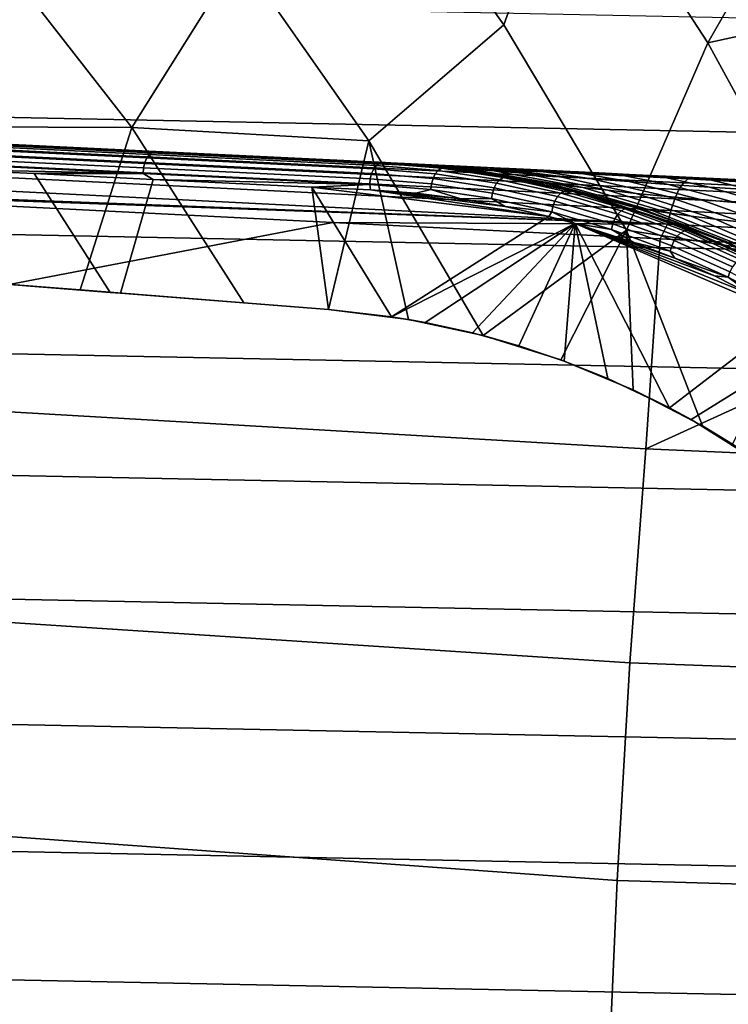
# Model space of a CAD drawing. Header units: metres. Extents: x -25 to 132, y -25 to 47.
# Tile 78 of 153: x 15.06 to 20.35, y 4.89 to 12.25. Entities that reach past the tile are written whole.
import ezdxf

# ---------------------------------------------------------------- set-up
doc = ezdxf.new("R2010")
doc.units = ezdxf.units.M
doc.layers.add('solid_12_061_031_XXX', color=7, linetype='CONTINUOUS')

msp = doc.modelspace()

# ---------------------------------------------------------------- linework, layer by layer
at = {"layer": 'solid_12_061_031_XXX'}
for points in [[(18.050762, 15.096455, 115.090927), (17.638199, 13.662029, 116.600075), (18.674587, 12.207246, 116.600075), (19.184122, 13.627265, 115.090927)], [(15.62394, 14.021055, 118.02565), (14.946753, 12.654489, 119.361473), (15.89513, 11.440556, 119.361473), (16.69879, 12.721947, 118.02565)], [(20.827322, 13.17038, 113.5177), (20.280111, 13.998333, 113.5177), (19.184122, 13.627265, 115.090927), (20.1982, 12.073344, 115.090927)], [(17.665913, 11.340767, 118.02565), (18.674587, 12.207246, 116.600075), (17.638199, 13.662029, 116.600075), (16.69879, 12.721947, 118.02565)], [(19.184122, 13.627265, 115.090927), (18.674587, 12.207246, 116.600075), (19.591278, 10.674217, 116.600075), (20.1982, 12.073344, 115.090927)], [(21.271862, 12.646235, 113.330261), (20.827322, 13.17038, 113.5177), (20.1982, 12.073344, 115.090927), (21.34075, 12.321064, 113.5177)], [(-20.70981, 13.090213), (21.220131, 12.245651), (21.696072, 11.38114), (-21.220196, 12.245538)], [(17.665913, 11.340767, 118.02565), (16.69879, 12.721947, 118.02565), (15.89513, 11.440556, 119.361473)], [(14.007456, 11.448546, 120.601761), (15.89513, 11.440556, 119.361473), (14.946753, 12.654489, 119.361473)], [(21.819561, 11.451767, 113.5177), (21.34075, 12.321064, 113.5177), (20.1982, 12.073344, 115.090927), (21.086689, 10.444352, 115.090927)], [(-21.220196, 12.245538), (21.696072, 11.38114), (22.13681, 10.498169), (-21.696133, 11.381026)], [(18.674587, 12.207246, 116.600075), (17.665913, 11.340767, 118.02565), (18.519226, 9.886939, 118.025177), (19.591278, 10.674217, 116.600075)], [(21.086689, 10.444352, 115.090927), (20.1982, 12.073344, 115.090927), (19.591278, 10.674217, 116.600075)], [(20.050133, 11.05826, 136.768539), (11.454574, 11.473003, 134.370209), (11.420639, 11.444043, 134.485992), (20.01586, 11.027851, 136.887115)], [(11.447337, 11.483676, 134.238663), (20.07362, 11.067928, 136.643082), (13.73631, 11.373358, 134.881027)], [(11.454574, 11.473003, 134.370209), (20.050133, 11.05826, 136.768539), (20.07362, 11.067928, 136.643082), (11.447337, 11.483676, 134.238663)], [(19.982517, 10.977059, 136.998764), (11.387573, 11.395608, 134.595352), (11.356283, 11.329022, 134.695282), (19.951063, 10.907344, 137.100296)], [(20.01586, 11.027851, 136.887115), (11.420639, 11.444043, 134.485992), (11.387573, 11.395608, 134.595352), (19.982517, 10.977059, 136.998764)], [(12.412416, 11.437462, 122.594711), (13.73631, 11.373358, 134.881027), (19.655128, 11.088098, 136.527328), (14.280677, 11.347458, 121.631119)], [(14.007456, 11.448546, 120.601761), (14.859682, 10.278256, 120.618019), (15.50694, 10.227458, 120.209999), (15.89513, 11.440556, 119.361473)], [(15.89513, 11.440556, 119.361473), (15.50694, 10.227458, 120.209999), (16.731993, 10.131315, 119.37442)], [(15.89513, 11.440556, 119.361473), (16.731993, 10.131315, 119.37442), (17.363832, 10.081729, 118.912636), (17.665913, 11.340767, 118.02565)], [(-21.696133, 11.381026), (22.13681, 10.498169), (22.541651, 9.59812), (-22.136864, 10.498055)], [(19.951063, 10.907344, 137.100296), (11.356283, 11.329022, 134.695282), (11.327624, 11.24611, 134.783035), (19.922401, 10.820706, 137.188797)], [(13.73631, 11.373358, 134.881027), (20.07362, 11.067928, 136.643082), (19.655128, 11.088098, 136.527328)], [(16.006119, 11.213887, 120.436485), (14.222707, 11.2998, 121.533722), (14.239796, 11.326291, 121.561737), (16.025269, 11.240279, 120.463226)], [(16.025269, 11.240279, 120.463226), (14.239796, 11.326291, 121.561737), (14.259503, 11.342613, 121.595261), (16.047443, 11.256483, 120.495239)], [(14.259503, 11.342613, 121.595261), (14.280677, 11.347458, 121.631119), (16.071236, 11.261201, 120.529434), (16.047443, 11.256483, 120.495239)], [(14.280677, 11.347458, 121.631119), (19.655128, 11.088098, 136.527328), (17.93257, 11.171367, 126.116432), (16.071236, 11.261201, 120.529434)], [(17.665913, 11.340767, 118.02565), (17.363832, 10.081729, 118.912636), (17.961861, 10.007255, 118.453545)], [(17.665913, 11.340767, 118.02565), (17.961861, 10.007255, 118.453545), (18.519226, 9.886939, 118.025177)], [(15.982588, 11.139524, 120.406639), (14.201476, 11.225326, 121.502464), (14.209588, 11.265234, 121.513428), (15.991506, 11.179393, 120.417107)], [(15.991506, 11.179393, 120.417107), (14.209588, 11.265234, 121.513428), (14.222707, 11.2998, 121.533722), (16.006119, 11.213887, 120.436485)], [(17.722458, 11.157914, 119.232521), (16.025269, 11.240279, 120.463226), (16.047443, 11.256483, 120.495239), (17.746811, 11.174256, 119.262596)], [(17.746811, 11.174256, 119.262596), (16.047443, 11.256483, 120.495239), (16.071236, 11.261201, 120.529434), (17.773432, 11.179206, 119.29628)], [(16.071236, 11.261201, 120.529434), (17.790684, 11.178316, 121.618881), (17.773432, 11.179206, 119.29628)], [(16.071236, 11.261201, 120.529434), (17.795828, 11.178055, 122.151543), (17.790684, 11.178316, 121.618881)], [(16.071236, 11.261201, 120.529434), (17.830439, 11.176315, 125.007637), (17.795828, 11.178055, 122.151543)], [(16.071236, 11.261201, 120.529434), (17.859396, 11.174907, 125.554832), (17.830439, 11.176315, 125.007637)], [(16.071236, 11.261201, 120.529434), (17.93257, 11.171367, 126.116432), (17.859396, 11.174907, 125.554832)], [(19.922401, 10.820706, 137.188797), (11.327624, 11.24611, 134.783035), (11.302382, 11.149139, 134.856232), (19.897356, 10.719636, 137.261703)], [(15.980068, 11.097431, 120.405907), (14.199014, 11.18323, 121.501694), (14.201476, 11.225326, 121.502464), (15.982588, 11.139524, 120.406639)], [(15.980068, 11.097431, 120.405907), (14.511171, 11.127385, 121.334274), (14.199014, 11.18323, 121.501694)], [(17.676159, 11.05732, 119.179619), (15.982588, 11.139524, 120.406639), (15.991506, 11.179393, 120.417107), (17.68569, 11.097059, 119.189339)], [(17.68569, 11.097059, 119.189339), (15.991506, 11.179393, 120.417107), (16.006119, 11.213887, 120.436485), (17.701538, 11.131491, 119.207451)], [(17.701538, 11.131491, 119.207451), (16.006119, 11.213887, 120.436485), (16.025269, 11.240279, 120.463226), (17.722458, 11.157914, 119.232521)], [(18.184082, 11.120057, 118.870903), (17.722458, 11.157914, 119.232521), (17.746811, 11.174256, 119.262596), (18.209112, 11.136343, 118.900444)], [(18.209112, 11.136343, 118.900444), (17.746811, 11.174256, 119.262596), (17.773432, 11.179206, 119.29628), (18.235188, 11.141306, 118.933006)], [(18.118391, 11.153966, 119.031731), (17.773432, 11.179206, 119.29628), (17.790684, 11.178316, 121.618881), (18.525526, 11.103889, 121.61219)], [(18.235188, 11.141306, 118.933006), (17.773432, 11.179206, 119.29628), (18.118391, 11.153966, 119.031731)], [(18.241798, 11.144316, 125.001816), (17.790684, 11.178316, 121.618881), (17.795828, 11.178055, 122.151543)], [(18.241798, 11.144316, 125.001816), (18.577414, 11.099992, 124.997047), (18.525526, 11.103889, 121.61219), (17.790684, 11.178316, 121.618881)], [(18.241798, 11.144316, 125.001816), (17.795828, 11.178055, 122.151543), (17.830439, 11.176315, 125.007637)], [(18.301565, 11.139529, 125.54174), (18.241798, 11.144316, 125.001816), (17.830439, 11.176315, 125.007637), (17.859396, 11.174907, 125.554832)], [(18.425684, 11.12986, 126.069702), (18.301565, 11.139529, 125.54174), (17.859396, 11.174907, 125.554832), (17.93257, 11.171367, 126.116432)], [(19.897356, 10.719636, 137.261703), (11.302382, 11.149139, 134.856232), (11.259645, 11.041913, 134.906723)], [(15.731241, 10.209817, 120.971199), (14.071575, 10.340075, 121.93972), (14.511171, 11.127385, 121.334274), (15.165503, 11.096064, 120.941574)], [(15.980068, 11.097431, 120.405907), (15.165503, 11.096064, 120.941574), (14.511171, 11.127385, 121.334274)], [(17.673689, 11.015389, 119.179047), (15.980068, 11.097431, 120.405907), (15.982588, 11.139524, 120.406639), (17.676159, 11.05732, 119.179619)], [(18.144777, 11.05941, 118.829704), (17.68569, 11.097059, 119.189339), (17.701538, 11.131491, 119.207451), (18.162062, 11.093724, 118.846687)], [(18.162062, 11.093724, 118.846687), (17.701538, 11.131491, 119.207451), (17.722458, 11.157914, 119.232521), (18.184082, 11.120057, 118.870903)], [(19.655128, 11.088098, 136.527328), (18.052408, 11.165577, 126.690376), (17.93257, 11.171367, 126.116432)], [(18.601452, 11.116047, 126.579399), (18.425684, 11.12986, 126.069702), (17.93257, 11.171367, 126.116432), (18.052408, 11.165577, 126.690376)], [(19.655128, 11.088098, 136.527328), (18.130537, 11.161805, 126.981178), (18.052408, 11.165577, 126.690376)], [(18.816805, 11.098958, 127.06826), (18.601452, 11.116047, 126.579399), (18.052408, 11.165577, 126.690376), (18.130537, 11.161805, 126.981178)], [(18.118391, 11.153966, 119.031731), (18.525526, 11.103889, 121.61219), (19.251066, 10.95174, 121.605438), (18.460951, 11.111691, 118.769279)], [(18.235188, 11.141306, 118.933006), (18.118391, 11.153966, 119.031731), (18.460951, 11.111691, 118.769279)], [(19.655128, 11.088098, 136.527328), (18.221167, 11.157431, 127.274063), (18.130537, 11.161805, 126.981178)], [(18.816805, 11.098958, 127.06826), (18.130537, 11.161805, 126.981178), (18.221167, 11.157431, 127.274063)], [(18.62043, 11.024799, 118.487831), (18.162062, 11.093724, 118.846687), (18.184082, 11.120057, 118.870903), (18.643549, 11.050967, 118.511192)], [(18.643549, 11.050967, 118.511192), (18.184082, 11.120057, 118.870903), (18.209112, 11.136343, 118.900444), (18.669252, 11.067152, 118.540207)], [(18.669252, 11.067152, 118.540207), (18.209112, 11.136343, 118.900444), (18.235188, 11.141306, 118.933006), (18.695524, 11.072085, 118.572617)], [(19.655128, 11.088098, 136.527328), (18.298754, 11.153686, 127.498566), (18.221167, 11.157431, 127.274063)], [(19.061577, 11.079498, 127.536285), (18.816805, 11.098958, 127.06826), (18.221167, 11.157431, 127.274063), (18.298754, 11.153686, 127.498566)], [(18.695524, 11.072085, 118.572617), (18.235188, 11.141306, 118.933006), (18.460951, 11.111691, 118.769279)], [(18.301565, 11.139529, 125.54174), (18.577414, 11.099992, 124.997047), (18.241798, 11.144316, 125.001816)], [(19.655128, 11.088098, 136.527328), (18.324507, 11.152443, 127.568794), (18.298754, 11.153686, 127.498566)], [(19.061577, 11.079498, 127.536285), (18.298754, 11.153686, 127.498566), (18.324507, 11.152443, 127.568794), (18.584263, 11.139338, 127.980347)], [(19.002834, 11.024087, 125.479454), (18.949419, 11.031325, 124.99176), (18.577414, 11.099992, 124.997047), (18.301565, 11.139529, 125.54174)], [(18.425684, 11.12986, 126.069702), (19.111204, 11.010724, 125.959618), (19.002834, 11.024087, 125.479454), (18.301565, 11.139529, 125.54174)], [(19.655128, 11.088098, 136.527328), (18.440992, 11.146822, 127.865135), (18.324507, 11.152443, 127.568794)], [(18.584263, 11.139338, 127.980347), (18.324507, 11.152443, 127.568794), (18.440992, 11.146822, 127.865135)], [(18.601452, 11.116047, 126.579399), (19.263895, 10.992733, 126.42733), (19.111204, 11.010724, 125.959618), (18.425684, 11.12986, 126.069702)], [(19.655128, 11.088098, 136.527328), (18.570889, 11.140555, 128.162857), (18.440992, 11.146822, 127.865135)], [(18.584263, 11.139338, 127.980347), (18.440992, 11.146822, 127.865135), (18.570889, 11.140555, 128.162857)], [(18.695524, 11.072085, 118.572617), (18.460951, 11.111691, 118.769279), (19.251066, 10.95174, 121.605438), (18.799957, 11.052678, 118.509666)], [(18.949419, 11.031325, 124.99176), (19.311913, 10.944076, 124.986588), (19.251066, 10.95174, 121.605438), (18.525526, 11.103889, 121.61219)], [(18.577414, 11.099992, 124.997047), (18.949419, 11.031325, 124.99176), (18.525526, 11.103889, 121.61219)], [(19.655128, 11.088098, 136.527328), (18.714458, 11.13363, 128.461731), (18.570889, 11.140555, 128.162857)], [(18.889574, 11.122989, 128.437515), (18.584263, 11.139338, 127.980347), (18.570889, 11.140555, 128.162857), (18.714458, 11.13363, 128.461731)], [(18.889574, 11.122989, 128.437515), (19.327959, 11.058576, 127.985046), (19.061577, 11.079498, 127.536285), (18.584263, 11.139338, 127.980347)], [(18.816805, 11.098958, 127.06826), (19.450884, 10.971644, 126.880569), (19.263895, 10.992733, 126.42733), (18.601452, 11.116047, 126.579399)], [(19.655128, 11.088098, 136.527328), (18.87215, 11.126023, 128.761383), (18.714458, 11.13363, 128.461731)], [(18.889574, 11.122989, 128.437515), (18.714458, 11.13363, 128.461731), (18.87215, 11.126023, 128.761383)], [(19.655128, 11.088098, 136.527328), (19.044228, 11.117723, 129.061584), (18.87215, 11.126023, 128.761383)], [(19.209352, 11.105174, 128.873581), (18.87215, 11.126023, 128.761383), (19.044228, 11.117723, 129.061584)], [(18.889574, 11.122989, 128.437515), (18.87215, 11.126023, 128.761383), (19.209352, 11.105174, 128.873581)], [(19.209352, 11.105174, 128.873581), (19.610416, 11.036998, 128.416718), (19.327959, 11.058576, 127.985046), (18.889574, 11.122989, 128.437515)], [(19.655128, 11.088098, 136.527328), (19.230999, 11.108716, 129.362061), (19.044228, 11.117723, 129.061584)], [(19.54003, 11.086408, 129.291321), (19.209352, 11.105174, 128.873581), (19.044228, 11.117723, 129.061584), (19.230999, 11.108716, 129.362061)], [(19.54003, 11.086408, 129.291321), (19.905306, 11.015437, 128.833572), (19.610416, 11.036998, 128.416718), (19.209352, 11.105174, 128.873581)], [(19.655128, 11.088098, 136.527328), (19.432943, 11.098977, 129.662369), (19.230999, 11.108716, 129.362061)], [(19.879431, 11.067129, 129.693161), (19.54003, 11.086408, 129.291321), (19.230999, 11.108716, 129.362061), (19.432943, 11.098977, 129.662369)], [(19.897356, 10.719636, 137.261703), (11.259645, 11.041913, 134.906723), (11.294806, 11.040132, 134.916641)], [(19.897356, 10.719636, 137.261703), (11.294806, 11.040132, 134.916641), (12.22877, 10.992846, 135.179886)], [(15.980068, 11.097431, 120.405907), (16.053583, 11.053302, 120.368294), (15.165503, 11.096064, 120.941574)], [(15.731241, 10.209817, 120.971199), (15.165503, 11.096064, 120.941574), (16.053583, 11.053302, 120.368294), (15.810694, 10.203582, 120.920921)], [(17.36334, 10.081729, 119.859085), (15.810694, 10.203582, 120.920921), (16.053583, 11.053302, 120.368294), (17.23892, 10.995951, 119.52494)], [(17.673689, 11.015389, 119.179047), (16.053583, 11.053302, 120.368294), (15.980068, 11.097431, 120.405907)], [(17.673689, 11.015389, 119.179047), (17.23892, 10.995951, 119.52494), (16.053583, 11.053302, 120.368294)], [(18.129364, 10.978018, 118.822075), (17.673689, 11.015389, 119.179047), (17.676159, 11.05732, 119.179619), (18.133587, 11.019806, 118.821281)], [(18.133587, 11.019806, 118.821281), (17.676159, 11.05732, 119.179619), (17.68569, 11.097059, 119.189339), (18.144777, 11.05941, 118.829704)], [(18.588854, 10.951347, 118.464851), (18.133587, 11.019806, 118.821281), (18.144777, 11.05941, 118.829704), (18.601709, 10.990702, 118.471977)], [(18.601709, 10.990702, 118.471977), (18.144777, 11.05941, 118.829704), (18.162062, 11.093724, 118.846687), (18.62043, 11.024799, 118.487831)], [(19.075403, 10.924541, 118.13205), (18.62043, 11.024799, 118.487831), (18.643549, 11.050967, 118.511192), (19.099621, 10.950467, 118.154549)], [(19.099621, 10.950467, 118.154549), (18.643549, 11.050967, 118.511192), (18.669252, 11.067152, 118.540207), (19.125994, 10.966505, 118.183037)], [(19.125994, 10.966505, 118.183037), (18.669252, 11.067152, 118.540207), (18.695524, 11.072085, 118.572617), (19.183657, 10.964722, 118.21608)], [(18.695524, 11.072085, 118.572617), (18.799957, 11.052678, 118.509666), (19.134153, 10.977358, 118.253906)], [(19.183657, 10.964722, 118.21608), (18.695524, 11.072085, 118.572617), (19.134153, 10.977358, 118.253906)], [(18.799957, 11.052678, 118.509666), (19.251066, 10.95174, 121.605438), (19.134153, 10.977358, 118.253906)], [(19.061577, 11.079498, 127.536285), (19.663805, 10.94886, 127.319321), (19.450884, 10.971644, 126.880569), (18.816805, 11.098958, 127.06826)], [(19.002834, 11.024087, 125.479454), (19.311913, 10.944076, 124.986588), (18.949419, 11.031325, 124.99176)], [(19.327959, 11.058576, 127.985046), (19.896296, 10.925611, 127.74472), (19.663805, 10.94886, 127.319321), (19.061577, 11.079498, 127.536285)], [(19.610416, 11.036998, 128.416718), (20.143917, 10.902874, 128.158356), (19.896296, 10.925611, 127.74472), (19.327959, 11.058576, 127.985046)], [(19.655128, 11.088098, 136.527328), (19.650343, 11.088493, 129.962296), (19.432943, 11.098977, 129.662369)], [(19.879431, 11.067129, 129.693161), (19.432943, 11.098977, 129.662369), (19.650343, 11.088493, 129.962296)], [(19.879431, 11.067129, 129.693161), (20.210421, 10.994398, 129.237595), (19.905306, 11.015437, 128.833572), (19.54003, 11.086408, 129.291321)], [(19.905306, 11.015437, 128.833572), (20.403826, 10.881366, 128.561829), (20.143917, 10.902874, 128.158356), (19.610416, 11.036998, 128.416718)], [(19.655128, 11.088098, 136.527328), (19.883589, 11.077246, 130.261505), (19.650343, 11.088493, 129.962296)], [(20.226358, 11.047682, 130.081131), (19.879431, 11.067129, 129.693161), (19.650343, 11.088493, 129.962296), (19.883589, 11.077246, 130.261505)], [(19.655128, 11.088098, 136.527328), (20.07362, 11.067928, 136.643082), (20.133293, 11.065206, 130.559692), (19.883589, 11.077246, 130.261505)], [(20.226358, 11.047682, 130.081131), (20.524557, 10.974229, 129.630432), (20.210421, 10.994398, 129.237595), (19.879431, 11.067129, 129.693161)], [(20.580238, 11.028321, 130.456818), (20.226358, 11.047682, 130.081131), (19.883589, 11.077246, 130.261505), (20.133293, 11.065206, 130.559692)], [(19.982517, 10.977059, 136.998764), (28.584827, 10.558472, 139.374832), (28.618546, 10.611424, 139.2612), (20.01586, 11.027851, 136.887115)], [(20.01586, 11.027851, 136.887115), (28.618546, 10.611424, 139.2612), (28.653263, 10.643171, 139.140198), (20.050133, 11.05826, 136.768539)], [(20.050133, 11.05826, 136.768539), (28.653263, 10.643171, 139.140198), (25.919558, 10.786181, 138.255295), (20.07362, 11.067928, 136.643082)], [(20.07362, 11.067928, 136.643082), (25.919558, 10.786181, 138.255295), (20.399855, 11.052353, 130.856689), (20.133293, 11.065206, 130.559692)], [(20.580238, 11.028321, 130.456818), (20.133293, 11.065206, 130.559692), (20.399855, 11.052353, 130.856689)], [(20.580238, 11.028321, 130.456818), (20.84717, 10.955145, 130.013351), (20.524557, 10.974229, 129.630432), (20.226358, 11.047682, 130.081131)], [(12.22877, 10.992846, 135.179886), (11.164952, 9.538075, 135.52652), (17.396021, 10.731915, 136.626968)], [(19.897356, 10.719636, 137.261703), (12.22877, 10.992846, 135.179886), (17.396021, 10.731915, 136.626968)], [(17.673689, 11.015389, 119.179047), (17.67841, 10.97487, 119.187561), (17.23892, 10.995951, 119.52494)], [(17.23892, 10.995951, 119.52494), (17.67841, 10.97487, 119.187561), (19.01033, 10.776547, 118.144966)], [(17.835697, 10.027514, 119.512085), (17.23892, 10.995951, 119.52494), (19.01033, 10.776547, 118.144966)], [(17.36334, 10.081729, 119.859085), (17.23892, 10.995951, 119.52494), (17.835697, 10.027514, 119.512085)], [(17.673689, 11.015389, 119.179047), (18.129364, 10.978018, 118.822075), (18.016333, 10.950063, 118.922836), (17.67841, 10.97487, 119.187561)], [(17.67841, 10.97487, 119.187561), (18.683331, 10.850594, 118.400642), (19.01033, 10.776547, 118.144966)], [(17.67841, 10.97487, 119.187561), (18.351603, 10.908568, 118.660271), (18.683331, 10.850594, 118.400642)], [(17.67841, 10.97487, 119.187561), (18.016333, 10.950063, 118.922836), (18.351603, 10.908568, 118.660271)], [(18.129364, 10.978018, 118.822075), (18.351603, 10.908568, 118.660271), (18.016333, 10.950063, 118.922836)], [(18.582872, 10.909824, 118.467033), (18.129364, 10.978018, 118.822075), (18.133587, 11.019806, 118.821281), (18.588854, 10.951347, 118.464851)], [(18.582872, 10.909824, 118.467033), (18.351603, 10.908568, 118.660271), (18.129364, 10.978018, 118.822075)], [(19.040712, 10.851776, 118.111504), (18.588854, 10.951347, 118.464851), (18.601709, 10.990702, 118.471977), (19.055241, 10.890761, 118.117317)], [(19.055241, 10.890761, 118.117317), (18.601709, 10.990702, 118.471977), (18.62043, 11.024799, 118.487831), (19.075403, 10.924541, 118.13205)], [(19.689066, 10.837382, 125.422752), (19.641777, 10.846565, 124.981865), (19.311913, 10.944076, 124.986588), (19.002834, 11.024087, 125.479454)], [(19.111204, 11.010724, 125.959618), (19.782459, 10.821661, 125.859985), (19.689066, 10.837382, 125.422752), (19.002834, 11.024087, 125.479454)], [(19.551104, 10.818298, 117.80217), (19.099621, 10.950467, 118.154549), (19.125994, 10.966505, 118.183037), (19.578138, 10.834143, 117.830147)], [(19.263895, 10.992733, 126.42733), (19.913277, 10.801462, 126.289894), (19.782459, 10.821661, 125.859985), (19.111204, 11.010724, 125.959618)], [(19.578138, 10.834143, 117.830147), (19.125994, 10.966505, 118.183037), (19.183657, 10.964722, 118.21608), (19.604774, 10.838983, 117.862267)], [(19.251066, 10.95174, 121.605438), (19.183657, 10.964722, 118.21608), (19.134153, 10.977358, 118.253906)], [(19.486544, 10.878878, 117.984634), (19.183657, 10.964722, 118.21608), (19.888258, 10.742259, 118.213966)], [(19.251066, 10.95174, 121.605438), (19.956448, 10.723707, 121.598839), (19.888258, 10.742259, 118.213966), (19.183657, 10.964722, 118.21608)], [(19.604774, 10.838983, 117.862267), (19.183657, 10.964722, 118.21608), (19.486544, 10.878878, 117.984634)], [(19.450884, 10.971644, 126.880569), (20.073408, 10.778788, 126.71093), (19.913277, 10.801462, 126.289894), (19.263895, 10.992733, 126.42733)], [(19.663805, 10.94886, 127.319321), (20.256168, 10.755382, 127.123077), (20.073408, 10.778788, 126.71093), (19.450884, 10.971644, 126.880569)], [(20.210421, 10.994398, 129.237595), (20.674362, 10.861558, 128.956528), (20.403826, 10.881366, 128.561829), (19.905306, 11.015437, 128.833572)], [(19.951063, 10.907344, 137.100296), (28.553116, 10.4859, 139.477692), (28.584827, 10.558472, 139.374832), (19.982517, 10.977059, 136.998764)], [(20.524557, 10.974229, 129.630432), (20.954702, 10.843716, 129.343491), (20.674362, 10.861558, 128.956528), (20.210421, 10.994398, 129.237595)], [(18.582872, 10.909824, 118.467033), (18.683331, 10.850594, 118.400642), (18.351603, 10.908568, 118.660271)], [(19.032961, 10.810643, 118.115067), (18.582872, 10.909824, 118.467033), (18.588854, 10.951347, 118.464851), (19.040712, 10.851776, 118.111504)], [(19.032961, 10.810643, 118.115067), (18.683331, 10.850594, 118.400642), (18.582872, 10.909824, 118.467033)], [(19.487963, 10.720847, 117.762436), (19.040712, 10.851776, 118.111504), (19.055241, 10.890761, 118.117317), (19.504175, 10.759339, 117.76693)], [(19.504175, 10.759339, 117.76693), (19.055241, 10.890761, 118.117317), (19.075403, 10.924541, 118.13205), (19.525785, 10.792695, 117.780533)], [(19.525785, 10.792695, 117.780533), (19.075403, 10.924541, 118.13205), (19.099621, 10.950467, 118.154549), (19.551104, 10.818298, 117.80217)], [(19.641777, 10.846565, 124.981865), (20.025482, 10.710361, 124.976364), (19.956448, 10.723707, 121.598839), (19.251066, 10.95174, 121.605438)], [(19.311913, 10.944076, 124.986588), (19.641777, 10.846565, 124.981865), (19.251066, 10.95174, 121.605438)], [(19.896296, 10.925611, 127.74472), (20.456543, 10.732665, 127.527092), (20.256168, 10.755382, 127.123077), (19.663805, 10.94886, 127.319321)], [(20.143917, 10.902874, 128.158356), (20.671114, 10.711686, 127.924042), (20.456543, 10.732665, 127.527092), (19.896296, 10.925611, 127.74472)], [(19.922401, 10.820706, 137.188797), (28.524363, 10.395882, 139.566711), (28.553116, 10.4859, 139.477692), (19.951063, 10.907344, 137.100296)], [(20.403826, 10.881366, 128.561829), (20.897768, 10.693142, 128.314941), (20.671114, 10.711686, 127.924042), (20.143917, 10.902874, 128.158356)], [(19.032961, 10.810643, 118.115067), (19.01033, 10.776547, 118.144966), (18.683331, 10.850594, 118.400642)], [(19.032961, 10.810643, 118.115067), (19.205921, 10.724048, 117.992188), (19.01033, 10.776547, 118.144966)], [(19.478422, 10.680238, 117.767387), (19.032961, 10.810643, 118.115067), (19.040712, 10.851776, 118.111504), (19.487963, 10.720847, 117.762436)], [(19.478422, 10.680238, 117.767387), (19.205921, 10.724048, 117.992188), (19.032961, 10.810643, 118.115067)], [(19.604774, 10.838983, 117.862267), (19.486544, 10.878878, 117.984634), (19.888258, 10.742259, 118.213966), (19.783115, 10.78022, 117.758507)], [(19.970266, 10.628856, 117.434715), (19.525785, 10.792695, 117.780533), (19.551104, 10.818298, 117.80217), (19.996685, 10.654054, 117.455498)], [(19.996685, 10.654054, 117.455498), (19.551104, 10.818298, 117.80217), (19.578138, 10.834143, 117.830147), (20.024376, 10.669655, 117.482964)], [(20.024376, 10.669655, 117.482964), (19.578138, 10.834143, 117.830147), (19.604774, 10.838983, 117.862267), (20.05117, 10.674437, 117.514961)], [(20.05117, 10.674437, 117.514961), (19.604774, 10.838983, 117.862267), (19.783115, 10.78022, 117.758507)], [(19.689066, 10.837382, 125.422752), (20.025482, 10.710361, 124.976364), (19.641777, 10.846565, 124.981865)], [(20.353065, 10.581371, 125.372238), (20.311615, 10.59197, 124.972244), (20.025482, 10.710361, 124.976364), (19.689066, 10.837382, 125.422752)], [(19.689066, 10.837382, 125.422752), (19.782459, 10.821661, 125.859985), (20.432413, 10.564653, 125.771851), (20.353065, 10.581371, 125.372238)], [(19.913277, 10.801462, 126.289894), (20.542786, 10.544238, 126.168518), (20.432413, 10.564653, 125.771851), (19.782459, 10.821661, 125.859985)], [(19.897356, 10.719636, 137.261703), (28.49943, 10.291115, 139.639206), (28.524363, 10.395882, 139.566711), (19.922401, 10.820706, 137.188797)], [(17.835697, 10.027514, 119.512085), (19.01033, 10.776547, 118.144966), (19.205921, 10.724048, 117.992188)], [(19.929279, 10.558174, 117.419075), (19.487963, 10.720847, 117.762436), (19.504175, 10.759339, 117.76693), (19.947195, 10.596038, 117.422249)], [(19.947195, 10.596038, 117.422249), (19.504175, 10.759339, 117.76693), (19.525785, 10.792695, 117.780533), (19.970266, 10.628856, 117.434715)], [(19.783115, 10.78022, 117.758507), (19.888258, 10.742259, 118.213966), (20.565811, 10.4466, 118.211235), (20.095644, 10.659895, 117.520767)], [(20.05117, 10.674437, 117.514961), (19.783115, 10.78022, 117.758507), (20.095644, 10.659895, 117.520767)], [(19.956448, 10.723707, 121.598839), (20.633755, 10.422347, 121.592468), (20.565811, 10.4466, 118.211235), (19.888258, 10.742259, 118.213966)], [(20.073408, 10.778788, 126.71093), (20.677849, 10.522409, 126.561127), (20.542786, 10.544238, 126.168518), (19.913277, 10.801462, 126.289894)], [(20.256168, 10.755382, 127.123077), (20.832453, 10.501087, 126.949623), (20.677849, 10.522409, 126.561127), (20.073408, 10.778788, 126.71093)], [(20.456543, 10.732665, 127.527092), (21.002823, 10.481755, 127.334465), (20.832453, 10.501087, 126.949623), (20.256168, 10.755382, 127.123077)], [(17.396021, 10.731915, 136.626968), (11.164952, 9.538075, 135.52652), (19.734591, 9.042076, 137.897537), (19.842491, 10.608727, 137.307449)], [(19.897356, 10.719636, 137.261703), (17.396021, 10.731915, 136.626968), (19.842491, 10.608727, 137.307449)], [(18.085705, 9.984751, 119.328407), (17.835697, 10.027514, 119.512085), (19.205921, 10.724048, 117.992188)], [(18.439362, 9.907162, 119.068733), (18.085705, 9.984751, 119.328407), (19.205921, 10.724048, 117.992188)], [(18.785944, 9.811038, 118.814461), (18.439362, 9.907162, 119.068733), (19.205921, 10.724048, 117.992188)], [(19.591278, 10.674217, 116.600075), (18.519226, 9.886939, 118.025177), (19.099682, 9.706294, 117.578972)], [(19.123962, 9.697248, 118.566811), (18.785944, 9.811038, 118.814461), (19.205921, 10.724048, 117.992188)], [(19.591278, 10.674217, 116.600075), (19.099682, 9.706294, 117.578972), (19.639467, 9.48323, 117.164726)], [(19.452023, 9.566828, 118.326965), (19.123962, 9.697248, 118.566811), (19.205921, 10.724048, 117.992188)], [(19.205921, 10.724048, 117.992188), (20.53306, 10.189967, 116.962074), (20.808096, 10.035775, 116.751106)], [(19.912973, 9.347734, 117.991371), (19.205921, 10.724048, 117.992188), (20.808096, 10.035775, 116.751106)], [(19.205921, 10.724048, 117.992188), (20.247046, 10.33324, 117.182671), (20.53306, 10.189967, 116.962074)], [(19.205921, 10.724048, 117.992188), (19.950699, 10.464565, 117.412224), (20.247046, 10.33324, 117.182671)], [(19.205921, 10.724048, 117.992188), (19.645098, 10.582809, 117.64978), (19.950699, 10.464565, 117.412224)], [(19.478422, 10.680238, 117.767387), (19.645098, 10.582809, 117.64978), (19.205921, 10.724048, 117.992188)], [(19.452023, 9.566828, 118.326965), (19.205921, 10.724048, 117.992188), (19.912973, 9.347734, 117.991371)], [(19.917925, 10.518234, 117.425446), (19.478422, 10.680238, 117.767387), (19.487963, 10.720847, 117.762436), (19.929279, 10.558174, 117.419075)], [(19.917925, 10.518234, 117.425446), (19.645098, 10.582809, 117.64978), (19.478422, 10.680238, 117.767387)], [(19.591278, 10.674217, 116.600075), (19.639467, 9.48323, 117.164726), (20.159424, 9.212263, 116.767456)], [(21.086689, 10.444352, 115.090927), (19.591278, 10.674217, 116.600075), (20.159424, 9.212263, 116.767456), (20.383718, 9.076407, 116.596832)], [(19.897356, 10.719636, 137.261703), (19.842491, 10.608727, 137.307449), (22.844368, 10.457773, 138.13916), (28.49943, 10.291115, 139.639206)], [(20.311615, 10.59197, 124.972244), (20.709909, 10.40154, 124.966499), (20.633755, 10.422347, 121.592468), (19.956448, 10.723707, 121.598839)], [(20.025482, 10.710361, 124.976364), (20.311615, 10.59197, 124.972244), (19.956448, 10.723707, 121.598839)], [(20.434963, 10.457215, 117.116135), (19.996685, 10.654054, 117.455498), (20.024376, 10.669655, 117.482964), (20.463303, 10.472527, 117.143097)], [(20.463303, 10.472527, 117.143097), (20.024376, 10.669655, 117.482964), (20.05117, 10.674437, 117.514961), (20.490238, 10.477245, 117.174988)], [(20.05117, 10.674437, 117.514961), (20.095644, 10.659895, 117.520767), (20.398844, 10.526241, 117.290863)], [(20.490238, 10.477245, 117.174988), (20.05117, 10.674437, 117.514961), (20.398844, 10.526241, 117.290863)], [(20.398844, 10.526241, 117.290863), (20.095644, 10.659895, 117.520767), (20.565811, 10.4466, 118.211235)], [(19.842491, 10.608727, 137.307449), (19.734591, 9.042076, 137.897537), (22.844368, 10.457773, 138.13916)], [(20.363256, 10.36327, 117.083046), (19.929279, 10.558174, 117.419075), (19.947195, 10.596038, 117.422249), (20.382898, 10.400357, 117.084885)], [(20.382898, 10.400357, 117.084885), (19.947195, 10.596038, 117.422249), (19.970266, 10.628856, 117.434715), (20.407444, 10.432513, 117.096207)], [(20.407444, 10.432513, 117.096207), (19.970266, 10.628856, 117.434715), (19.996685, 10.654054, 117.455498), (20.434963, 10.457215, 117.116135)], [(20.353065, 10.581371, 125.372238), (20.709909, 10.40154, 124.966499), (20.311615, 10.59197, 124.972244)], [(19.917925, 10.518234, 117.425446), (19.950699, 10.464565, 117.412224), (19.645098, 10.582809, 117.64978)], [(20.350056, 10.32416, 117.090843), (19.917925, 10.518234, 117.425446), (19.929279, 10.558174, 117.419075), (20.363256, 10.36327, 117.083046)], [(20.350056, 10.32416, 117.090843), (19.950699, 10.464565, 117.412224), (19.917925, 10.518234, 117.425446)], [(-22.136864, 10.498055), (22.541651, 9.59812), (22.909943, 8.682424), (-22.5417, 9.598001)], [(22.844368, 10.457773, 138.13916), (19.734591, 9.042076, 137.897537), (28.352051, 8.664985, 140.214264), (28.477024, 10.174807, 139.692429)], [(20.350056, 10.32416, 117.090843), (20.247046, 10.33324, 117.182671), (19.950699, 10.464565, 117.412224)], [(13.715604, 10.36805, 121.273376), (14.071575, 10.340075, 121.93972), (15.731241, 10.209817, 120.971199), (14.859682, 10.278256, 120.618019)], [(20.350056, 10.32416, 117.090843), (20.53306, 10.189967, 116.962074), (20.247046, 10.33324, 117.182671)], [(20.773273, 10.097413, 116.765457), (20.350056, 10.32416, 117.090843), (20.363256, 10.36327, 117.083046), (20.788361, 10.135512, 116.756203)], [(20.773273, 10.097413, 116.765457), (20.53306, 10.189967, 116.962074), (20.350056, 10.32416, 117.090843)], [(14.859682, 10.278256, 120.618019), (15.731241, 10.209817, 120.971199), (15.810694, 10.203582, 120.920921), (15.50694, 10.227458, 120.209999)], [(15.50694, 10.227458, 120.209999), (15.810694, 10.203582, 120.920921), (17.36334, 10.081729, 119.859085), (16.731993, 10.131315, 119.37442)], [(16.731993, 10.131315, 119.37442), (17.36334, 10.081729, 119.859085), (17.835697, 10.027514, 119.512085), (17.363832, 10.081729, 118.912636)], [(17.363832, 10.081729, 118.912636), (17.835697, 10.027514, 119.512085), (18.085705, 9.984751, 119.328407), (17.961861, 10.007255, 118.453545)], [(17.961861, 10.007255, 118.453545), (18.085705, 9.984751, 119.328407), (18.439362, 9.907162, 119.068733)], [(17.961861, 10.007255, 118.453545), (18.439362, 9.907162, 119.068733), (18.785944, 9.811038, 118.814461), (18.519226, 9.886939, 118.025177)], [(20.073652, 9.260762, 117.874893), (19.912973, 9.347734, 117.991371), (20.808096, 10.035775, 116.751106), (21.06469, 9.876225, 116.555603)], [(18.519226, 9.886939, 118.025177), (18.785944, 9.811038, 118.814461), (19.123962, 9.697248, 118.566811), (19.099682, 9.706294, 117.578972)], [(20.643179, 8.903036, 117.465179), (20.073652, 9.260762, 117.874893), (21.06469, 9.876225, 116.555603), (21.3232, 9.69881, 116.360252)], [(19.099682, 9.706294, 117.578972), (19.452023, 9.566828, 118.326965), (19.912973, 9.347734, 117.991371), (19.639467, 9.48323, 117.164726)], [(19.099682, 9.706294, 117.578972), (19.123962, 9.697248, 118.566811), (19.452023, 9.566828, 118.326965)], [(-22.5417, 9.598001), (22.909943, 8.682424), (23.241055, 7.752637), (-22.90999, 8.6823)], [(11.164952, 9.538075, 135.52652), (11.036252, 8.002184, 136.041367), (19.615767, 7.443896, 138.384827), (19.734591, 9.042076, 137.897537)], [(19.639467, 9.48323, 117.164726), (19.912973, 9.347734, 117.991371), (20.073652, 9.260762, 117.874893)], [(19.639467, 9.48323, 117.164726), (20.073652, 9.260762, 117.874893), (20.643179, 8.903036, 117.465179), (20.159424, 9.212263, 116.767456)], [(20.383718, 9.076407, 116.596832), (20.159424, 9.212263, 116.767456), (20.643179, 8.903036, 117.465179)], [(19.734591, 9.042076, 137.897537), (19.615767, 7.443896, 138.384827), (28.245926, 7.127742, 140.651291), (28.352051, 8.664985, 140.214264)], [(-22.90999, 8.6823), (23.241055, 7.752637), (23.534401, 6.810429), (-23.241096, 7.75251)], [(11.036252, 8.002184, 136.041367), (10.930304, 6.437152, 136.465195), (19.520662, 5.818537, 138.776947), (19.615767, 7.443896, 138.384827)], [(-23.241096, 7.75251), (23.534401, 6.810429), (23.789553, 5.857237), (-23.534437, 6.810306)], [(19.615767, 7.443896, 138.384827), (19.520662, 5.818537, 138.776947), (28.161058, 5.567864, 141.002716), (28.245926, 7.127742, 140.651291)], [(-23.534437, 6.810306), (23.789553, 5.857237), (24.006157, 4.894311), (-23.789581, 5.857118)], [(10.930304, 6.437152, 136.465195), (10.847475, 4.848658, 136.796509), (19.449606, 4.171854, 139.072693), (19.520662, 5.818537, 138.776947)], [(-23.789581, 5.857118), (24.006157, 4.894311), (24.183823, 3.923319), (-24.00618, 4.894193)], [(19.520662, 5.818537, 138.776947), (19.449606, 4.171854, 139.072693), (28.097706, 3.990195, 141.267746), (28.161058, 5.567864, 141.002716)]]:
    msp.add_3dface(points, dxfattribs=at)

doc.saveas('drawing.dxf')
